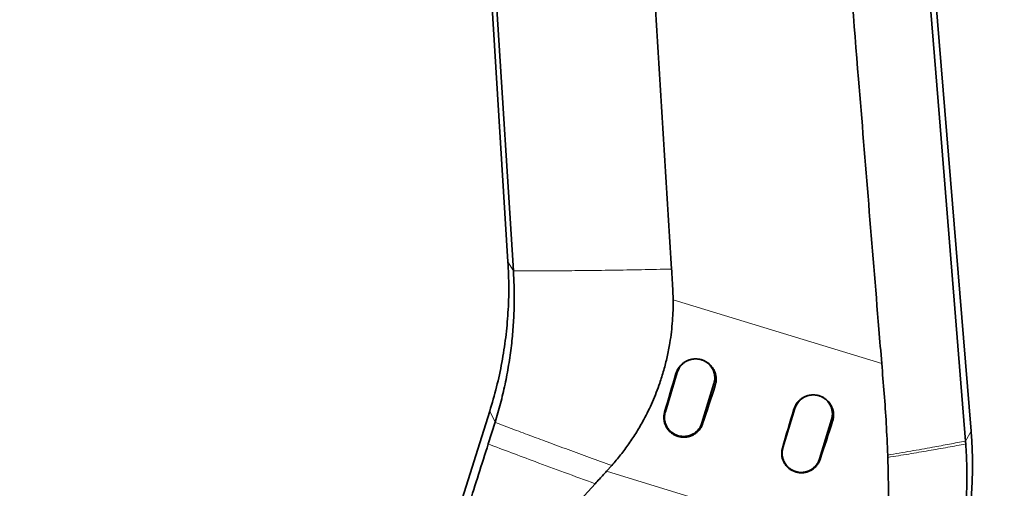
# Model space of a CAD drawing. Header units: millimetres. Extents: x 0 to 14900, y 0 to 10500.
# Tile 11 of 53: x 3296 to 4016, y 6083 to 6425. Entities that reach past the tile are written whole.
import ezdxf

# ---------------------------------------------------------------- set-up
doc = ezdxf.new("R2010")
doc.units = ezdxf.units.MM
doc.header["$LTSCALE"] = 25
doc.styles.add('SLDTEXTSTYLE0', font='TXT', dxfattribs={"width": 0.605})
doc.dimstyles.new('SLDDIMSTYLE1', dxfattribs={"dimtxt": 87.5, "dimasz": 87.5, "dimexe": 0, "dimexo": 0.0625, "dimgap": 21.875, "dimtad": 1, "dimdec": 0, "dimrnd": 1e-09, "dimzin": 12, "dimdsep": 46, "dimtxsty": 'SLDTEXTSTYLE0', "dimsah": 1, "dimcen": 0.09, "dimadec": 0, "dimazin": 3, "dimtfac": 1, "dimtofl": 0, "dimtmove": 0, "dimatfit": 3, "dimfxl": 1, "dimfrac": 2, "dimtolj": 1, "dimtzin": 12, "dimarcsym": 0})

# ---------------------------------------------------------------- blocks, each defined once
blk = doc.blocks.new('_D_1')
at = {"color": 7, "linetype": 'Continuous', "lineweight": 0}
for p, q in [((3801.69, 8361.92), (6836.58, 8361.92)), ((6799.08, 8361.92), (6799.08, 5102.65)), ((3832.59, 5102.65), (6836.58, 5102.65))]:
    blk.add_line(p, q, dxfattribs=at)
at = {"color": 7, "linetype": 'Continuous', "lineweight": 18}
for points in [[(6799.08, 8361.92), (6786.58, 8274.42), (6811.58, 8274.42)], [(6799.08, 5102.65), (6811.58, 5190.15), (6786.58, 5190.15)]]:
    blk.add_solid(points, dxfattribs=at)
at = {"color": 7, "linetype": 'Continuous', "lineweight": 18, "insert": (6686.29, 6598.6), "char_height": 87.5, "attachment_point": 1, "rotation": 90, "style": 'SLDTEXTSTYLE0'}
blk.add_mtext('3259', dxfattribs=at)
blk = doc.blocks.new('_D_3')
at = {"color": 7, "linetype": 'Continuous', "lineweight": 0}
for p, q in [((1392.34, 6373.6), (1392.34, 4047.61)), ((3431.69, 4863.1), (3431.69, 4047.61)), ((1392.34, 4085.11), (3431.69, 4085.11))]:
    blk.add_line(p, q, dxfattribs=at)
at = {"color": 7, "linetype": 'Continuous', "lineweight": 18}
for points in [[(1392.34, 4085.11), (1479.84, 4072.61), (1479.84, 4097.61)], [(3431.69, 4085.11), (3344.19, 4097.61), (3344.19, 4072.61)]]:
    blk.add_solid(points, dxfattribs=at)
at = {"color": 7, "linetype": 'Continuous', "lineweight": 18, "insert": (2278.34, 4197.9), "char_height": 87.5, "attachment_point": 1, "style": 'SLDTEXTSTYLE0'}
blk.add_mtext('2039', dxfattribs=at)

msp = doc.modelspace()

# ---------------------------------------------------------------- linework, layer by layer
at = {"color": 7, "linetype": 'Continuous', "lineweight": 35}
for p, q in [((3653.2288828, 6248.3996394), (3596.9933066, 7153.0303543)), ((3957.2508238, 6550.6472299), (3992.0679795, 6124.8165683)), ((3777.1367792, 6167.6624921), (3768.3656281, 6138.9733494)), ((3795.1421613, 6130.7869417), (3803.9133124, 6159.4760844)), ((3579.9244269, 5949.7281346), (3639.8617197, 6139.3837874)), ((3863.2042073, 6141.3490387), (3854.4330561, 6112.659896)), ((3638.76957, 6115.3783914), (3643.7500226, 6131.2046188)), ((3881.2095893, 6104.4734883), (3889.9807404, 6133.162631)), ((3725.2937156, 6095.3715545), (3729.1665196, 6099.6380722))]:
    msp.add_line(p, q, dxfattribs=at)
at = {"color": 8, "linetype": 'Continuous', "lineweight": 18}
for p, q in [((3657.2045569, 6241.8435669), (3653.2288828, 6248.3996394)), ((3774.0669284, 6220.7017573), (3926.6851248, 6174.1679849)), ((3776.1221207, 6166.8812969), (3777.1367792, 6167.6624921)), ((3804.8740822, 6158.1441265), (3803.9133124, 6159.4760844)), ((3643.7500226, 6131.2046188), (3639.8617197, 6139.3837874)), ((3767.8049373, 6138.5416683), (3768.3656281, 6138.9733494)), ((3862.3509792, 6140.6921304), (3863.2042073, 6141.3490387)), ((3795.6508133, 6130.0817748), (3795.1421613, 6130.7869417)), ((3890.780693, 6132.0536211), (3889.9807404, 6133.162631)), ((3987.9935675, 6117.506242), (3992.0679795, 6124.8165683)), ((3854.0333777, 6112.3521799), (3854.4330561, 6112.659896)), ((3881.5578422, 6103.9906898), (3881.2095893, 6104.4734883)), ((3930.7901279, 6032.7150462), (3725.2937156, 6095.3715545))]:
    msp.add_line(p, q, dxfattribs=at)
at = {"color": 7, "linetype": 'Continuous', "lineweight": 35, "flags": 128}
for points in [[(3657.2045569, 6241.8435669), (3644.9143092, 6437.1817546), (3632.6240615, 6632.5199423), (3616.6879304, 6885.8049077)], [(3925.91403, 6885.8049077), (3949.8064569, 6590.1113617), (3968.9000166, 6353.8088082), (3987.9935675, 6117.506242)], [(3662.0143475, 6026.3783308), (3676.3167062, 6041.9731403), (3690.6190555, 6057.5679577), (3717.0063073, 6086.3399163)]]:
    msp.add_lwpolyline(points, dxfattribs=at)
at = {"color": 7, "linetype": 'Continuous', "lineweight": 18}
for radius, start, end in [(2479.27, 5.1503552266, 154.8240965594), (638.11, 296.8231928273, 86.8234049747)]:
    msp.add_arc((3751.6946825, 5882.6472299), radius, start, end, dxfattribs=at)
at = {"color": 7, "linetype": 'Continuous', "lineweight": 35}
for centre, major_axis, ratio, start_param, end_param in [((3838.2038544, 6245.261449), (175.4252987, 573.7823387), 0.061499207, 1.7266032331, 1.7766460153), ((3767.3930374, 6266.8518918), (175.4277222, 573.781598), 0.1140906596, 4.5067228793, 4.5567635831), ((3924.4050107, 6218.9784428), (175.4252987, 573.7823387), 0.061499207, 1.7264381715, 1.7764801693), ((3853.2692473, 6240.6679629), (175.4277222, 573.781598), 0.1140906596, 4.5068893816, 4.5569293)]:
    msp.add_ellipse(centre, major_axis=major_axis, ratio=ratio, start_param=start_param, end_param=end_param, dxfattribs=at)
for points, knots in [([(3926.6851248, 6174.1679849), (3925.996418, 6182.5395715), (3920.2966665, 6251.8229911), (3907.9865021, 6403.340785), (3889.5726989, 6628.6477861), (3876.147815, 6793.0411548), (3869.4377563, 6875.2086546)], [0, 0, 0, 0, 0.0358267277, 0.2965027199, 0.6483762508, 1, 1, 1, 1]), ([(3735.308419, 6849.2071208), (3736.1603645, 6836.091741), (3737.8642653, 6809.8608291), (3740.9613275, 6757.3798116), (3747.5534431, 6652.9167681), (3758.3867076, 6477.1457772), (3767.6798522, 6327.6158038), (3772.9261101, 6243.201664)], [0, 0, 0, 0, 0.0649386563, 0.1298780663, 0.2597560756, 0.5821101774, 1, 1, 1, 1]), ([(3639.860643, 6139.3841249), (3641.6024778, 6145.2542695), (3645.086345, 6156.9952247), (3648.9325023, 6174.9680947), (3651.7527523, 6193.1230691), (3653.4164813, 6211.4201451), (3654.0484356, 6229.8757832), (3653.5027645, 6242.1962041), (3653.2280168, 6248.399586)], [0, 0, 0, 0, 0.1662433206, 0.3325055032, 0.4987823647, 0.6650694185, 0.831361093, 1, 1, 1, 1]), ([(3643.7500226, 6131.2046188), (3645.1262825, 6135.7850239), (3647.1913377, 6142.657846), (3649.5062346, 6151.9459232), (3651.6215859, 6161.27939), (3653.4014783, 6170.6867096), (3654.8496791, 6180.1465952), (3655.7524382, 6187.1453397), (3656.7196009, 6196.2987058), (3657.5360009, 6207.6365643), (3657.8993694, 6221.2992697), (3657.7163524, 6232.7135639), (3657.3326102, 6239.5592041), (3657.2045569, 6241.8435669)], [0, 0, 0, 0, 0.1279740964, 0.1920230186, 0.256151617, 0.3841165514, 0.4481739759, 0.5123022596, 0.5729897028, 0.6945464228, 0.8164679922, 0.9387561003, 1, 1, 1, 1]), ([(3772.9261101, 6243.201664), (3773.1821725, 6239.4555004), (3773.6943649, 6231.9621843), (3773.9427297, 6224.4555632), (3774.0669284, 6220.7017573)], [0, 0, 0, 0, 0.49993401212, 1, 1, 1, 1]), ([(3729.1665196, 6099.6380722), (3731.3627927, 6102.2004744), (3735.7620358, 6107.3330921), (3741.8306259, 6115.5458796), (3747.4913476, 6124.1360268), (3753.3443134, 6134.2828624), (3759.1170555, 6146.1124), (3763.8566772, 6158.2538674), (3767.3045462, 6169.2532811), (3769.7925678, 6179.0635678), (3771.6094494, 6188.4111663), (3772.8621365, 6197.2266112), (3773.6212175, 6205.1755158), (3774.0630673, 6213.005514), (3774.0656414, 6218.1363904), (3774.0669284, 6220.7017573)], [0, 0, 0, 0, 0.0778627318, 0.1559628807, 0.2348168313, 0.3139366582, 0.4239734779, 0.5347632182, 0.6096935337, 0.684866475, 0.7632439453, 0.824154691, 0.8850654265, 0.9425343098, 1, 1, 1, 1]), ([(3776.1221207, 6166.8812969), (3776.3912643, 6167.6580032), (3776.7985053, 6168.8332367), (3777.6059771, 6170.2963321), (3778.2986811, 6171.3477442), (3779.0765324, 6172.330751), (3779.9299175, 6173.2419701), (3780.867811, 6174.0883089), (3781.8735668, 6174.8512395), (3782.9374304, 6175.5257346), (3784.04968, 6176.1076776), (3785.2200789, 6176.6005166), (3786.8252307, 6177.1223696), (3788.4932952, 6177.441681), (3790.1827997, 6177.550813), (3791.8748897, 6177.5178497), (3793.5613911, 6177.2723266), (3795.1976098, 6176.8209163), (3796.3064938, 6176.4107695), (3797.5965403, 6175.8215688), (3799.0647176, 6174.9687745), (3800.4783071, 6173.8656681), (3801.5793151, 6172.7878162), (3802.4010871, 6171.837063), (3803.1469053, 6170.8100772), (3803.7995255, 6169.727847), (3804.3544538, 6168.6005432), (3804.8098309, 6167.4389096), (3805.168662, 6166.2308793), (3805.4210219, 6165.0010799), (3805.6163736, 6163.3482138), (3805.5962894, 6161.6804079), (3805.3443798, 6159.7974213), (3805.0513906, 6158.7674406), (3804.8740822, 6158.1441265)], [0, 0, 0, 0, 0.0523581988, 0.0792231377, 0.1062858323, 0.1324911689, 0.1588796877, 0.1855508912, 0.2126097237, 0.238855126, 0.2652832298, 0.2919939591, 0.3190910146, 0.3718809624, 0.3986745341, 0.4258568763, 0.4785781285, 0.5056294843, 0.5328805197, 0.5531093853, 0.5951417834, 0.6398216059, 0.6661102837, 0.6925835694, 0.7193440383, 0.7464976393, 0.7726924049, 0.7990714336, 0.8257361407, 0.8527927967, 0.8789293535, 0.9317161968, 0.9586766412, 1, 1, 1, 1]), ([(3787.5422346, 6177.2022957), (3787.0474089, 6177.0977919), (3786.1662686, 6176.911701), (3784.9561306, 6176.4285569), (3783.8894602, 6175.9168057), (3782.5357322, 6175.1117759), (3781.2868636, 6174.1405862), (3780.17676, 6173.0233252), (3779.4181417, 6172.1185733), (3778.7405473, 6171.1585089), (3778.1414741, 6170.1333738), (3777.5808139, 6168.9728017), (3777.2944368, 6168.1277265), (3777.1367792, 6167.6624921)], [0, 0, 0, 0, 0.1022132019, 0.1820118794, 0.2631171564, 0.3416872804, 0.5006360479, 0.5817730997, 0.6603516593, 0.7394807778, 0.8194608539, 0.9006088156, 1, 1, 1, 1]), ([(3803.9133124, 6159.4760844), (3804.1060977, 6160.2287882), (3804.3977983, 6161.3676939), (3804.5263957, 6162.9395911), (3804.5324355, 6164.5166452), (3804.3354944, 6166.0867867), (3803.9461648, 6167.6127386), (3803.4281838, 6169.0998664), (3802.7239387, 6170.5160977), (3801.8515725, 6171.8265845), (3801.1135156, 6172.753637), (3800.3024401, 6173.6120017), (3799.4274952, 6174.3956621), (3798.4797921, 6175.1103048), (3797.4772149, 6175.7401562), (3796.4282303, 6176.282494), (3795.3420113, 6176.7293317), (3794.3560184, 6177.0554233), (3793.7243457, 6177.1895782), (3793.4791875, 6177.241645)], [0, 0, 0, 0, 0.100430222, 0.1519595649, 0.2038681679, 0.3046651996, 0.355827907, 0.4077374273, 0.5085023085, 0.5596485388, 0.6115394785, 0.661841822, 0.7124959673, 0.7635568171, 0.8154543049, 0.865733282, 0.916364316, 0.9675401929, 1, 1, 1, 1]), ([(3926.6851248, 6174.1679849), (3927.2948674, 6166.8548811), (3928.515014, 6152.220742), (3930.1300904, 6129.9146465), (3930.7412789, 6114.9695458), (3931.0551905, 6107.2936153)], [0, 0, 0, 0, 0.3269911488, 0.6543369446, 1, 1, 1, 1]), ([(3862.3509792, 6140.6921304), (3862.6182078, 6141.4629276), (3863.021079, 6142.6249738), (3863.8199287, 6144.0714174), (3864.5032685, 6145.108559), (3865.2724364, 6146.0805335), (3866.116289, 6146.9815172), (3867.0436997, 6147.8183408), (3868.0382105, 6148.5726865), (3869.0901644, 6149.2395828), (3870.1899895, 6149.8149691), (3871.3471847, 6150.3022244), (3872.5407022, 6150.6901657), (3873.7600905, 6150.9762393), (3874.9947897, 6151.1603873), (3876.2545476, 6151.2417675), (3877.9306168, 6151.2090408), (3879.5982521, 6150.9657562), (3881.2161145, 6150.5187706), (3882.7893822, 6149.9370203), (3884.2828591, 6149.1599582), (3885.6597913, 6148.2074733), (3886.9482141, 6147.1437463), (3888.0953914, 6145.9228835), (3889.0732016, 6144.5762192), (3889.7185138, 6143.5060477), (3890.2671373, 6142.3914052), (3890.7173429, 6141.2428084), (3891.0720771, 6140.0483434), (3891.3215384, 6138.8323381), (3891.5145957, 6137.1980552), (3891.4946384, 6135.5490112), (3891.2455011, 6133.6876085), (3890.9559064, 6132.6695666), (3890.780693, 6132.0536211)], [0, 0, 0, 0, 0.0525512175, 0.079225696, 0.1062894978, 0.1324958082, 0.1588853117, 0.1855575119, 0.2126173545, 0.2388637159, 0.2652927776, 0.2920044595, 0.3191024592, 0.3454303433, 0.371941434, 0.3987366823, 0.4259207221, 0.4788380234, 0.5056981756, 0.5329510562, 0.5858215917, 0.6126596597, 0.6398912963, 0.6926085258, 0.7193697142, 0.7465240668, 0.7727188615, 0.7990979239, 0.8257626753, 0.8528193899, 0.8789570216, 0.9317415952, 0.9587016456, 1, 1, 1, 1]), ([(3873.6096444, 6150.888902), (3873.1155168, 6150.784555), (3872.2343862, 6150.5984831), (3871.0241468, 6150.1154307), (3869.7603549, 6149.5088445), (3868.3627796, 6148.6323121), (3867.1473753, 6147.6248885), (3866.1985624, 6146.6554822), (3865.4855732, 6145.8051168), (3864.8079743, 6144.8450563), (3864.2089023, 6143.8199201), (3863.6482419, 6142.6593484), (3863.3618648, 6141.8142731), (3863.2042073, 6141.3490387)], [0, 0, 0, 0, 0.1020666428, 0.1820057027, 0.2631081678, 0.3858486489, 0.5150139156, 0.5817875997, 0.660363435, 0.73948981, 0.8194671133, 0.9006122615, 1, 1, 1, 1]), ([(3873.0645827, 6150.7554317), (3872.0250252, 6150.4278001), (3869.8166497, 6149.7317987), (3866.9498903, 6147.5947159), (3864.5412293, 6144.7760818), (3863.6498814, 6142.4913866), (3863.2042073, 6141.3490387)], [0, 0, 0, 0, 0.22867466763, 0.48578316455, 0.74289150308, 1, 1, 1, 1]), ([(3889.9807404, 6133.162631), (3890.1735257, 6133.9153348), (3890.4652264, 6135.0542404), (3890.5938237, 6136.6261376), (3890.5998635, 6138.2031918), (3890.4029225, 6139.7733333), (3890.0135928, 6141.2992851), (3889.4956118, 6142.786413), (3888.7913667, 6144.2026443), (3887.9190005, 6145.513131), (3887.1811618, 6146.4399096), (3886.3706064, 6147.2977881), (3885.4957528, 6148.0815457), (3884.5478193, 6148.7964751), (3883.544643, 6149.4267027), (3882.4956583, 6149.9690406), (3881.4094394, 6150.4158783), (3880.4234464, 6150.7419699), (3879.7917737, 6150.8761248), (3879.5466155, 6150.9281916)], [0, 0, 0, 0, 0.1004302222, 0.1519595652, 0.2038681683, 0.3046652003, 0.3558279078, 0.4077374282, 0.5085023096, 0.55964854, 0.6115394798, 0.6617964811, 0.7124043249, 0.7635568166, 0.8154543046, 0.8657332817, 0.9163643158, 0.9675401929, 1, 1, 1, 1]), ([(3889.9807404, 6133.162631), (3890.2490872, 6134.3579871), (3890.7857804, 6136.7486986), (3890.3795533, 6140.4460238), (3889.0976821, 6143.8980572), (3886.9521595, 6146.9323679), (3884.0820541, 6149.1951591), (3881.8614023, 6150.4506859), (3880.6324995, 6150.6530701), (3880.6058855, 6150.6574531)], [0, 0, 0, 0, 0.1660540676, 0.3321080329, 0.4981621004, 0.664216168, 0.8302701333, 0.9963242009, 1, 1, 1, 1]), ([(3795.6508133, 6130.0817748), (3795.5239918, 6129.7286126), (3795.1409396, 6128.6619198), (3794.4247646, 6127.3135556), (3793.3257398, 6125.7142225), (3792.2596947, 6124.5190793), (3791.0336461, 6123.4524048), (3790.0419506, 6122.7294937), (3788.9979516, 6122.0958831), (3787.9048078, 6121.5511251), (3786.7537281, 6121.0937468), (3785.1825675, 6120.6191863), (3783.5543024, 6120.3420495), (3781.9095865, 6120.2690352), (3780.265067, 6120.3341359), (3778.6382881, 6120.6028538), (3777.0668865, 6121.0664379), (3775.920635, 6121.5117573), (3774.8225141, 6122.0466649), (3773.7804694, 6122.6645617), (3772.7836672, 6123.3727531), (3771.8541208, 6124.1587974), (3770.9984316, 6125.0143248), (3770.2221125, 6125.930871), (3769.5190984, 6126.9176032), (3768.9041786, 6127.9571899), (3768.3818789, 6129.0404477), (3767.9543492, 6130.157594), (3767.6203438, 6131.3177452), (3767.3113562, 6132.8877837), (3767.2042731, 6134.4949091), (3767.3056248, 6136.0957555), (3767.484004, 6137.3235666), (3767.6965276, 6138.1301994), (3767.8049373, 6138.5416683)], [0, 0, 0, 0, 0.0253860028, 0.0766760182, 0.1026275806, 0.1564461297, 0.1840567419, 0.2118697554, 0.2387545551, 0.2658264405, 0.2934898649, 0.3213581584, 0.3751170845, 0.4027083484, 0.4305058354, 0.4841288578, 0.5113515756, 0.5389767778, 0.5655575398, 0.5923250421, 0.6193810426, 0.6468326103, 0.6733781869, 0.7001085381, 0.7271245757, 0.7545308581, 0.7811715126, 0.8079968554, 0.83510815, 0.8626102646, 0.9161137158, 0.9435617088, 0.9712104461, 1, 1, 1, 1]), ([(3768.3656281, 6138.9733494), (3768.2624113, 6138.6046127), (3768.0552759, 6137.864632), (3767.8604576, 6136.7218286), (3767.7534774, 6135.5561055), (3767.7439312, 6133.9924318), (3767.9316687, 6132.4273286), (3768.3140145, 6130.8995018), (3768.6985997, 6129.778754), (3769.1744032, 6128.698593), (3769.7358302, 6127.6670645), (3770.3890265, 6126.6756963), (3771.3638793, 6125.4393437), (3772.4920846, 6124.3306397), (3773.7447838, 6123.3768128), (3774.6627679, 6122.7938895), (3775.7897466, 6122.1904576), (3777.2449349, 6121.579285), (3779.2438201, 6121.0475188), (3781.1129101, 6120.8566516), (3782.6870433, 6120.89429), (3783.8646522, 6121.0233545), (3785.0227903, 6121.2504704), (3786.1524722, 6121.5716399), (3787.2629561, 6121.9912857), (3788.3315453, 6122.5026278), (3789.3494395, 6123.100478), (3790.3095319, 6123.7776574), (3791.2190013, 6124.5415866), (3792.3343907, 6125.6534847), (3793.3059606, 6126.9026946), (3794.1066892, 6128.2583678), (3794.6824677, 6129.435902), (3794.9769097, 6130.3012672), (3795.1421613, 6130.7869417)], [0, 0, 0, 0, 0.0261172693, 0.0524121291, 0.0789820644, 0.1059286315, 0.1590216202, 0.1859707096, 0.2133131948, 0.2397795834, 0.2664310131, 0.293369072, 0.3206993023, 0.3737797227, 0.400722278, 0.4280573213, 0.4478876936, 0.4879225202, 0.5354654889, 0.5885440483, 0.6154856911, 0.6428200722, 0.6692868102, 0.6959383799, 0.7228766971, 0.7502070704, 0.776684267, 0.8033465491, 0.8302958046, 0.8576382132, 0.9107321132, 0.9376816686, 0.9650246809, 1, 1, 1, 1]), ([(3992.0668517, 6124.8164768), (3992.3609608, 6120.6113963), (3992.9491828, 6112.2011826), (3993.2091894, 6097.9681619), (3992.7741332, 6082.1517026), (3991.3097779, 6064.8023507), (3988.8624346, 6047.5675602), (3985.5164569, 6030.4774126), (3982.48225, 6019.276616), (3980.9652201, 6013.6764894)], [0, 0, 0, 0, 0.1126075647, 0.225216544, 0.3801885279, 0.5351569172, 0.6901173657, 0.8450661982, 1, 1, 1, 1]), ([(3987.9935675, 6117.506242), (3988.0085398, 6117.3196491), (3988.0384843, 6116.9464634), (3988.0938518, 6116.2372198), (3988.1329185, 6115.7144697), (3988.1580346, 6115.3783914)], [0, 0, 0, 0, 0.2631322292, 0.5262644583, 1, 1, 1, 1]), ([(3617.9999084, 6050.5123429), (3620.2181475, 6057.3439457), (3624.8052164, 6071.4709318), (3631.7377265, 6093.113373), (3636.4242104, 6107.9522487), (3638.76957, 6115.3783914)], [0, 0, 0, 0, 0.3187040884, 0.6590442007, 1, 1, 1, 1]), ([(3881.5578422, 6103.9906898), (3881.2749476, 6103.2558963), (3880.8469074, 6102.1440999), (3880.024402, 6100.7719267), (3879.0965996, 6099.4696017), (3877.9998361, 6098.2899678), (3876.7660723, 6097.25977), (3875.4448306, 6096.3368637), (3874.007, 6095.5816595), (3872.4876202, 6095.0129535), (3870.925122, 6094.5749128), (3869.3105131, 6094.3330136), (3867.6841246, 6094.2930064), (3866.4606218, 6094.3656948), (3865.2568484, 6094.5384278), (3864.079306, 6094.8066504), (3862.9156318, 6095.175012), (3861.7920949, 6095.6370861), (3860.7177071, 6096.1869585), (3859.7002285, 6096.8177509), (3858.7293464, 6097.5369165), (3857.8261873, 6098.3320836), (3856.7211663, 6099.4818094), (3855.7669366, 6100.7621012), (3854.987652, 6102.1429896), (3854.4932562, 6103.2237551), (3854.0933803, 6104.3361312), (3853.7868248, 6105.4890824), (3853.5807465, 6106.66211), (3853.4766262, 6107.8452369), (3853.4727565, 6109.0288588), (3853.5731426, 6110.2204055), (3853.7589133, 6111.3335022), (3853.9486837, 6112.0378369), (3854.0333777, 6112.3521799)], [0, 0, 0, 0, 0.0537719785, 0.0813609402, 0.1091521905, 0.1629761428, 0.1905897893, 0.2184060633, 0.27231406, 0.2999769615, 0.3278450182, 0.3815815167, 0.409161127, 0.4369466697, 0.463676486, 0.4905948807, 0.5178062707, 0.5454194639, 0.5720025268, 0.5987723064, 0.6258305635, 0.6532845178, 0.679858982, 0.7335448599, 0.7609565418, 0.787600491, 0.8144291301, 0.8415437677, 0.8690489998, 0.8958316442, 0.9228007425, 0.9500582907, 0.9777111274, 1, 1, 1, 1]), ([(3854.4330561, 6112.659896), (3854.164686, 6111.4644288), (3853.6279458, 6109.0734952), (3854.0345244, 6105.377836), (3855.3150601, 6101.9194719), (3857.4655736, 6098.9088181), (3860.3170511, 6096.5577299), (3863.6810856, 6095.0245869), (3867.3273194, 6094.4144758), (3871.0060132, 6094.7690902), (3874.4724059, 6096.0624835), (3877.4679108, 6098.2135308), (3879.8715661, 6101.0500153), (3880.7635815, 6103.3323304), (3881.2095893, 6104.4734883)], [0, 0, 0, 0, 0.0833333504, 0.1666666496, 0.25, 0.3333333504, 0.4166666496, 0.5, 0.5833333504, 0.6666666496, 0.75, 0.8333333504, 0.9166666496, 1, 1, 1, 1]), ([(3854.4330561, 6112.659896), (3854.2403205, 6111.9074324), (3853.9486967, 6110.7688967), (3853.8200347, 6109.1975172), (3853.8138422, 6107.6206722), (3854.0106493, 6106.0505023), (3854.399799, 6104.5244822), (3854.7895705, 6103.4054895), (3855.2702991, 6102.3275122), (3855.8364949, 6101.2985504), (3856.4941527, 6100.3102344), (3857.2318903, 6099.3834861), (3858.042391, 6098.5255208), (3858.9171529, 6097.7416909), (3859.865134, 6097.0267136), (3861.1984112, 6096.1884806), (3862.6336231, 6095.5222042), (3864.1342765, 6095.0433351), (3865.2898914, 6094.7805835), (3866.4589831, 6094.6167624), (3867.6318029, 6094.5515269), (3868.8186555, 6094.5852321), (3869.9959566, 6094.7197838), (3871.1537632, 6094.9523729), (3872.281884, 6095.2788546), (3873.39014, 6095.7035785), (3874.8067592, 6096.3894078), (3876.1322468, 6097.2529248), (3877.333529, 6098.2714834), (3878.4439362, 6099.3885128), (3879.4097438, 6100.6421615), (3880.2043395, 6102.001554), (3880.7652948, 6103.1624964), (3881.0518046, 6104.0079087), (3881.2095893, 6104.4734883)], [0, 0, 0, 0, 0.0528793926, 0.080010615, 0.1073413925, 0.1604350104, 0.1873844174, 0.2147272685, 0.2411939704, 0.2678457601, 0.2947841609, 0.3221147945, 0.3485848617, 0.3752397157, 0.4021814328, 0.4295155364, 0.4826179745, 0.5095719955, 0.5369196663, 0.5633903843, 0.5900464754, 0.6169891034, 0.6443245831, 0.6708149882, 0.6974907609, 0.7243806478, 0.7517108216, 0.8048015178, 0.8317494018, 0.8590903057, 0.9121869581, 0.9391379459, 0.9664824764, 1, 1, 1, 1]), ([(3988.1580346, 6115.3783914), (3988.3392555, 6112.643748), (3988.701868, 6107.1718879), (3988.9751205, 6098.9659115), (3989.0505347, 6090.7677243), (3988.9091387, 6082.6207405), (3988.5606673, 6074.5270227), (3988.0017477, 6066.4897896), (3987.249425, 6058.4755269), (3986.573451, 6053.1675368), (3986.2353114, 6050.5123429)], [0, 0, 0, 0, 0.1255420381, 0.2512022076, 0.3767443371, 0.5024048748, 0.6265216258, 0.7507511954, 0.8753192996, 1, 1, 1, 1]), ([(3931.0551905, 6107.2936153), (3931.0614324, 6107.108841), (3931.0742694, 6106.7288342), (3931.0936586, 6106.1536978), (3931.1068005, 6105.7633762), (3931.1133714, 6105.5682153)], [0, 0, 0, 0, 0.321213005, 0.6606063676, 1, 1, 1, 1]), ([(3931.1133714, 6105.5682153), (3931.2659761, 6100.1641912), (3931.5711856, 6089.3561334), (3931.6754803, 6073.5721535), (3931.566978, 6058.1899329), (3931.2967801, 6048.2384258), (3931.1616248, 6043.2605984)], [0, 0, 0, 0, 0.2578370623, 0.5156745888, 0.7577363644, 1, 1, 1, 1]), ([(3717.0063073, 6086.3399163), (3718.029427, 6087.4552397), (3720.0756665, 6089.6858865), (3722.8359278, 6092.6983099), (3724.5770302, 6094.5920424), (3725.2937156, 6095.3715545)], [0, 0, 0, 0, 0.3704248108, 0.7408496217, 1, 1, 1, 1])]:
    msp.add_open_spline(points, degree=3, knots=knots, dxfattribs=at)
at = {"color": 8, "linetype": 'Continuous', "lineweight": 18}
for points, knots in [([(3657.2045569, 6241.8435669), (3662.7371833, 6241.8422201), (3673.8032167, 6241.8395263), (3691.0132676, 6241.9282931), (3709.5417518, 6242.0924465), (3729.5047065, 6242.3542862), (3750.896842, 6242.7172931), (3765.5833331, 6243.0402139), (3772.9261101, 6243.201664)], [0, 0, 0, 0, 0.1548072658, 0.3096363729, 0.4644783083, 0.6429990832, 0.8215109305, 1, 1, 1, 1]), ([(3643.7500226, 6131.2046188), (3647.9499151, 6129.609929), (3656.2686925, 6126.4513079), (3669.0305084, 6121.6640797), (3682.6033593, 6116.6147001), (3697.1781719, 6111.2452035), (3712.9006387, 6105.5049568), (3723.7129442, 6101.6051036), (3729.1665196, 6099.6380722)], [0, 0, 0, 0, 0.1570623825, 0.3110953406, 0.4634538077, 0.6404691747, 0.81865769, 1, 1, 1, 1]), ([(3931.0551905, 6107.2936153), (3936.7363556, 6108.2433397), (3948.0863057, 6110.1407189), (3963.0202407, 6112.7884056), (3976.3621531, 6115.2450586), (3984.1129192, 6116.7518318), (3987.9935675, 6117.506242)], [0, 0, 0, 0, 0.2759015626, 0.5512018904, 0.775296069, 1, 1, 1, 1]), ([(3638.76957, 6115.3783914), (3644.3908936, 6113.2408897), (3655.5893592, 6108.9826862), (3674.2175345, 6102.0152156), (3694.5533707, 6094.4955683), (3709.5062733, 6089.0641776), (3717.0063073, 6086.3399163)], [0, 0, 0, 0, 0.2280788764, 0.4543651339, 0.7263220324, 1, 1, 1, 1]), ([(3931.1133714, 6105.5682153), (3936.2757217, 6106.3924174), (3946.6000632, 6108.0407643), (3961.1869915, 6110.501584), (3975.1528544, 6112.9510876), (3983.8228501, 6114.5692669), (3988.1580346, 6115.3783914)], [0, 0, 0, 0, 0.2500066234, 0.4999958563, 0.7499871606, 1, 1, 1, 1])]:
    msp.add_open_spline(points, degree=3, knots=knots, dxfattribs=at)

# ---------------------------------------------------------------- dimensions: what is measured, and where the dimension line sits
at = {"color": 7, "linetype": 'Continuous', "lineweight": 18}
dim = msp.add_linear_dim(base=(6799.0800417, 5102.6472299), p1=(3751.6946825, 8361.9172299), p2=(3782.5948561, 5102.6472299), angle=90, dimstyle='SLDDIMSTYLE1', dxfattribs=at)
dim.commit()
dim.dimension.update_dxf_attribs({"geometry": '_D_1', "text_midpoint": (6799.0800417, 6732.2822299), "dimtype": 160})
dim = msp.add_linear_dim(base=(3431.6946825, 4085.1077092), p1=(1392.3376826, 6423.5957254), p2=(3431.6946825, 4913.097725), dimstyle='SLDDIMSTYLE1', dxfattribs=at)
dim.commit()
dim.dimension.update_dxf_attribs({"geometry": '_D_3', "text_midpoint": (2412.0161826, 4085.1077092), "dimtype": 160})

doc.saveas('drawing.dxf')
